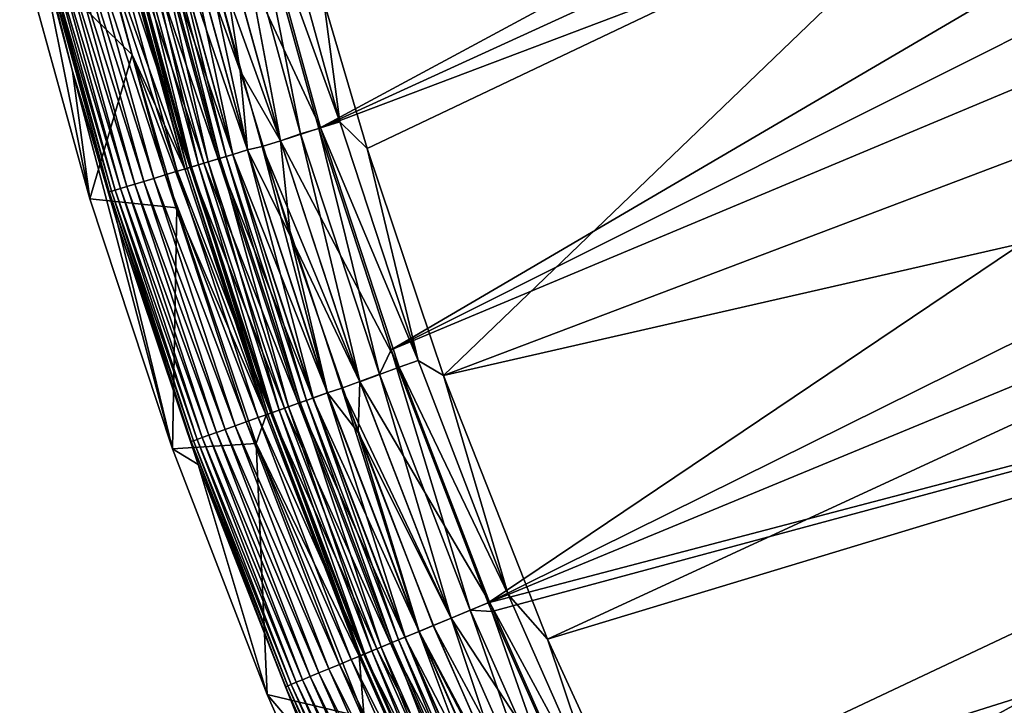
# Model space of a CAD drawing. Header units: metres. Extents: x -900 to 900, y -400 to 400.
# Tile 5 of 249: x -894 to -857, y -277 to -252. Entities that reach past the tile are written whole.
import ezdxf

# ---------------------------------------------------------------- set-up
doc = ezdxf.new("R2010")
doc.units = ezdxf.units.M

msp = doc.modelspace()

# ---------------------------------------------------------------- linework, layer by layer
at = {"layer": 'top'}
for points in [[(-885.419678, -246.937363, -3.399924), (-837.356201, -231.441254, -32.467522), (-882.92395, -255.96434, -3.399924)], [(-837.356201, -231.441254, -32.467522), (-836.558411, -234.787659, -32.468777), (-882.92395, -255.96434, -3.399924)], [(-882.92395, -255.96434, -3.399924), (-836.558411, -234.787659, -32.468777), (-835.679138, -238.113617, -32.469769)], [(-882.92395, -255.96434, -3.399924), (-835.679138, -238.113617, -32.469769), (-880.22467, -264.190063, -3.399924)], [(-835.679138, -238.113617, -32.469769), (-834.719055, -241.41713, -32.470493), (-880.22467, -264.190063, -3.399924)], [(-880.22467, -264.190063, -3.399924), (-834.719055, -241.41713, -32.470493), (-833.678528, -244.696198, -32.470963)], [(-833.678528, -244.696198, -32.470963), (-876.619751, -273.58847, -3.399924), (-880.22467, -264.190063, -3.399924)], [(-831.358643, -251.173111, -32.471138), (-876.619751, -273.58847, -3.399924), (-833.678528, -244.696198, -32.470963)], [(-882.727722, -251.24791, -0.803848), (-881.120422, -256.717102, -0.803848), (-858.114075, -245.777359, -15.338564)], [(-858.114075, -245.777359, -15.338564), (-881.120422, -256.717102, -0.803848), (-878.28363, -265.150696, -0.803848)], [(-878.28363, -265.150696, -0.803848), (-831.146118, -247.301697, -29.873283), (-858.114075, -245.777359, -15.338564)], [(-882.142822, -255.725662, -0.456723), (-884.620972, -246.736832, -0.456723), (-885.341858, -246.917175, -0.204445)], [(-882.142822, -255.725662, -0.456723), (-882.727722, -251.24791, -0.803848), (-884.620972, -246.736832, -0.456723)], [(-885.341858, -246.917175, -0.204445), (-886.857666, -247.355804), (-882.854004, -255.941238, -0.204445)], [(-884.342041, -256.431122, -3), (-886.85376, -247.354828, -3), (-886.094849, -247.10556, -3.101714)], [(-883.596863, -256.166443, -3.101714), (-886.094849, -247.10556, -3.101714), (-885.419678, -246.937363, -3.399924)], [(-883.596863, -256.166443, -3.101714), (-884.342041, -256.431122, -3), (-886.094849, -247.10556, -3.101714)], [(-882.92395, -255.96434, -3.399924), (-883.596863, -256.166443, -3.101714), (-885.419678, -246.937363, -3.399924)], [(-882.854004, -255.941238, -0.204445), (-882.142822, -255.725662, -0.456723), (-885.341858, -246.917175, -0.204445)], [(-885.844604, -253.825714), (-887.576294, -247.366776), (-888.092041, -247.605179, -0.028766)], [(-887.576294, -247.366776), (-885.844604, -253.825714), (-886.857666, -247.355804)], [(-886.85376, -247.354828, -3), (-884.342041, -256.431122, -3), (-887.550903, -247.529434, -3)], [(-886.857666, -247.355804), (-885.844604, -253.825714), (-884.345886, -256.432281)], [(-886.857666, -247.355804), (-884.345886, -256.432281), (-882.854004, -255.941238, -0.204445)], [(-828.644226, -253.807495, -29.872879), (-831.146118, -247.301697, -29.873283), (-878.28363, -265.150696, -0.803848)], [(-889.142273, -247.86792, -3.497899), (-887.03479, -257.208588, -3.865118), (-889.579773, -247.977371, -3.865118)], [(-888.653809, -247.745728, -0.114353), (-889.206055, -247.883881, -0.255695), (-886.121338, -256.931702, -0.114353)], [(-888.899475, -247.80719, -3.348771), (-886.60321, -257.077759, -3.497899), (-889.142273, -247.86792, -3.497899)], [(-889.142273, -247.86792, -3.497899), (-886.60321, -257.077759, -3.497899), (-887.03479, -257.208588, -3.865118)], [(-886.363708, -257.005157, -3.348771), (-888.899475, -247.80719, -3.348771), (-888.643494, -247.743149, -3.22474)], [(-886.60321, -257.077759, -3.497899), (-888.899475, -247.80719, -3.348771), (-886.363708, -257.005157, -3.348771)], [(-888.092041, -247.605179, -0.028766), (-888.653809, -247.745728, -0.114353), (-885.567139, -256.763672, -0.028766)], [(-888.653809, -247.745728, -0.114353), (-886.121338, -256.931702, -0.114353), (-885.567139, -256.763672, -0.028766)], [(-886.111206, -256.928619, -3.22474), (-888.643494, -247.743149, -3.22474), (-888.101929, -247.607666, -3.056892)], [(-886.363708, -257.005157, -3.348771), (-888.643494, -247.743149, -3.22474), (-886.111206, -256.928619, -3.22474)], [(-888.101929, -247.607666, -3.056892), (-887.550903, -247.529434, -3), (-885.576904, -256.766663, -3.056892)], [(-886.111206, -256.928619, -3.22474), (-888.101929, -247.607666, -3.056892), (-885.576904, -256.766663, -3.056892)], [(-885.567139, -256.763672, -0.028766), (-885.844604, -253.825714), (-888.092041, -247.605179, -0.028766)], [(-887.550903, -247.529434, -3), (-884.342041, -256.431122, -3), (-885.029724, -256.639709, -3)], [(-887.550903, -247.529434, -3), (-885.029724, -256.639709, -3), (-885.576904, -256.766663, -3.056892)], [(-890.256897, -248.146759, -0.70103), (-890.744873, -248.268845, -1.000777), (-887.70282, -257.411072, -0.70103)], [(-887.886169, -257.506226, -5.959025), (-890.44635, -248.25473, -5.959025), (-890.376587, -248.176712, -5.381563)], [(-890.209045, -248.134796, -4.82471), (-887.820923, -257.446869, -5.381563), (-890.376587, -248.176712, -5.381563)], [(-890.376587, -248.176712, -5.381563), (-887.820923, -257.446869, -5.381563), (-887.886169, -257.506226, -5.959025)], [(-889.742371, -248.018051, -0.451727), (-890.256897, -248.146759, -0.70103), (-887.195251, -257.257233, -0.451727)], [(-890.256897, -248.146759, -0.70103), (-887.70282, -257.411072, -0.70103), (-887.195251, -257.257233, -0.451727)], [(-887.65564, -257.39679, -4.82471), (-890.209045, -248.134796, -4.82471), (-889.939758, -248.067429, -4.312942)], [(-887.820923, -257.446869, -5.381563), (-890.209045, -248.134796, -4.82471), (-887.65564, -257.39679, -4.82471)], [(-887.389954, -257.316254, -4.312942), (-889.939758, -248.067429, -4.312942), (-889.579773, -247.977371, -3.865118)], [(-887.65564, -257.39679, -4.82471), (-889.939758, -248.067429, -4.312942), (-887.389954, -257.316254, -4.312942)], [(-889.206055, -247.883881, -0.255695), (-889.742371, -248.018051, -0.451727), (-886.666138, -257.096832, -0.255695)], [(-889.742371, -248.018051, -0.451727), (-887.195251, -257.257233, -0.451727), (-886.666138, -257.096832, -0.255695)], [(-889.579773, -247.977371, -3.865118), (-887.03479, -257.208588, -3.865118), (-887.389954, -257.316254, -4.312942)], [(-889.206055, -247.883881, -0.255695), (-886.666138, -257.096832, -0.255695), (-886.121338, -256.931702, -0.114353)], [(-889.864807, -253.228516, -87), (-894.042603, -249.155533, -87), (-891.139771, -248.397308, -87)], [(-892.007263, -248.584656, -2.170691), (-892.347839, -248.669861, -2.639013), (-889.429626, -257.93454, -2.170691)], [(-891.624268, -248.488831, -1.738888), (-892.007263, -248.584656, -2.170691), (-889.051758, -257.820007, -1.738888)], [(-892.007263, -248.584656, -2.170691), (-889.429626, -257.93454, -2.170691), (-889.051758, -257.820007, -1.738888)], [(-891.202087, -248.383224, -1.34779), (-891.624268, -248.488831, -1.738888), (-888.635254, -257.693756, -1.34779)], [(-891.624268, -248.488831, -1.738888), (-889.051758, -257.820007, -1.738888), (-888.635254, -257.693756, -1.34779)], [(-890.744873, -248.268845, -1.000777), (-891.202087, -248.383224, -1.34779), (-888.184204, -257.557007, -1.000777)], [(-891.202087, -248.383224, -1.34779), (-888.635254, -257.693756, -1.34779), (-888.184204, -257.557007, -1.000777)], [(-887.886169, -257.506226, -5.959025), (-891.139771, -248.397308, -87), (-890.44635, -248.25473, -5.959025)], [(-889.864807, -253.228516, -87), (-891.139771, -248.397308, -87), (-887.886169, -257.506226, -5.959025)], [(-890.744873, -248.268845, -1.000777), (-888.184204, -257.557007, -1.000777), (-887.70282, -257.411072, -0.70103)], [(-891.433838, -258.582397, -87), (-893.363831, -248.954269, -5.947641), (-894.042603, -249.155533, -87)], [(-893.363831, -248.954269, -5.947641), (-892.074097, -253.841614, -5.947641), (-893.313782, -248.911499, -5.365363)], [(-892.074097, -253.841614, -5.947641), (-893.363831, -248.954269, -5.947641), (-891.433838, -258.582397, -87)], [(-893.225891, -248.889511, -4.786941), (-893.313782, -248.911499, -5.365363), (-890.631775, -258.29895, -4.786941)], [(-893.313782, -248.911499, -5.365363), (-890.718506, -258.325256, -5.365363), (-890.631775, -258.29895, -4.786941)], [(-893.313782, -248.911499, -5.365363), (-892.074097, -253.841614, -5.947641), (-890.718506, -258.325256, -5.365363)], [(-893.083984, -248.854004, -4.218875), (-893.225891, -248.889511, -4.786941), (-890.49176, -258.256531, -4.218875)], [(-893.225891, -248.889511, -4.786941), (-890.631775, -258.29895, -4.786941), (-890.49176, -258.256531, -4.218875)], [(-892.88916, -248.805267, -3.667668), (-893.083984, -248.854004, -4.218875), (-890.299622, -258.198273, -3.667668)], [(-893.083984, -248.854004, -4.218875), (-890.49176, -258.256531, -4.218875), (-890.299622, -258.198273, -3.667668)], [(-892.642822, -248.743652, -3.139467), (-892.88916, -248.805267, -3.667668), (-890.056641, -258.124603, -3.139467)], [(-892.88916, -248.805267, -3.667668), (-890.299622, -258.198273, -3.667668), (-890.056641, -258.124603, -3.139467)], [(-892.347839, -248.669861, -2.639013), (-892.642822, -248.743652, -3.139467), (-889.765564, -258.036377, -2.639013)], [(-892.642822, -248.743652, -3.139467), (-890.056641, -258.124603, -3.139467), (-889.765564, -258.036377, -2.639013)], [(-892.347839, -248.669861, -2.639013), (-889.765564, -258.036377, -2.639013), (-889.429626, -257.93454, -2.170691)], [(-891.433838, -258.582397, -87), (-894.042603, -249.155533, -87), (-889.864807, -253.228516, -87)], [(-831.358643, -251.173111, -32.471138), (-830.080566, -254.367065, -32.470848), (-876.619751, -273.58847, -3.399924)], [(-881.120422, -256.717102, -0.803848), (-882.727722, -251.24791, -0.803848), (-882.142822, -255.725662, -0.456723)], [(-888.194824, -258.911102, -87), (-891.433838, -258.582397, -87), (-889.864807, -253.228516, -87)], [(-888.194824, -258.911102, -87), (-889.864807, -253.228516, -87), (-884.875061, -266.620941, -5.959025)], [(-884.875061, -266.620941, -5.959025), (-889.864807, -253.228516, -87), (-887.886169, -257.506226, -5.959025)], [(-890.384705, -259.59024, -5.947641), (-892.074097, -253.841614, -5.947641), (-888.365662, -267.869904, -87)], [(-888.365662, -267.869904, -87), (-892.074097, -253.841614, -5.947641), (-891.433838, -258.582397, -87)], [(-892.074097, -253.841614, -5.947641), (-890.384705, -259.59024, -5.947641), (-890.718506, -258.325256, -5.365363)], [(-883.967896, -259.979309), (-885.844604, -253.825714), (-885.567139, -256.763672, -0.028766)], [(-885.844604, -253.825714), (-883.967896, -259.979309), (-884.345886, -256.432281)], [(-874.420105, -274.93988, -0.803848), (-828.644226, -253.807495, -29.872879), (-878.28363, -265.150696, -0.803848)], [(-825.802856, -260.232513, -29.871416), (-828.644226, -253.807495, -29.872879), (-874.420105, -274.93988, -0.803848)], [(-830.080566, -254.367065, -32.470848), (-827.292175, -260.656525, -32.469524), (-876.619751, -273.58847, -3.399924)], [(-879.228088, -264.582916, -0.456723), (-882.142822, -255.725662, -0.456723), (-882.854004, -255.941238, -0.204445)], [(-879.228088, -264.582916, -0.456723), (-881.120422, -256.717102, -0.803848), (-882.142822, -255.725662, -0.456723)], [(-882.854004, -255.941238, -0.204445), (-884.345886, -256.432281), (-879.927856, -264.833221, -0.204445)], [(-881.387939, -265.37323, -3), (-884.342041, -256.431122, -3), (-883.596863, -256.166443, -3.101714)], [(-880.658752, -265.094696, -3.101714), (-883.596863, -256.166443, -3.101714), (-882.92395, -255.96434, -3.399924)], [(-880.658752, -265.094696, -3.101714), (-881.387939, -265.37323, -3), (-883.596863, -256.166443, -3.101714)], [(-880.22467, -264.190063, -3.399924), (-880.658752, -265.094696, -3.101714), (-882.92395, -255.96434, -3.399924)], [(-879.927856, -264.833221, -0.204445), (-879.228088, -264.582916, -0.456723), (-882.854004, -255.941238, -0.204445)], [(-885.576904, -256.766663, -3.056892), (-885.029724, -256.639709, -3), (-882.606995, -265.791565, -3.056892)], [(-884.342041, -256.431122, -3), (-881.387939, -265.37323, -3), (-885.029724, -256.639709, -3)], [(-885.029724, -256.639709, -3), (-881.387939, -265.37323, -3), (-882.064575, -265.615326, -3)], [(-885.029724, -256.639709, -3), (-882.064575, -265.615326, -3), (-882.606995, -265.791565, -3.056892)], [(-884.345886, -256.432281), (-883.967896, -259.979309), (-881.391724, -265.374573)], [(-884.345886, -256.432281), (-881.391724, -265.374573), (-879.927856, -264.833221, -0.204445)], [(-886.121338, -256.931702, -0.114353), (-886.666138, -257.096832, -0.255695), (-883.1427, -265.983215, -0.114353)], [(-883.616821, -266.152802, -3.497899), (-886.60321, -257.077759, -3.497899), (-886.363708, -257.005157, -3.348771)], [(-883.381165, -266.068481, -3.348771), (-886.363708, -257.005157, -3.348771), (-886.111206, -256.928619, -3.22474)], [(-883.616821, -266.152802, -3.497899), (-886.363708, -257.005157, -3.348771), (-883.381165, -266.068481, -3.348771)], [(-885.567139, -256.763672, -0.028766), (-886.121338, -256.931702, -0.114353), (-882.597351, -265.788147, -0.028766)], [(-886.121338, -256.931702, -0.114353), (-883.1427, -265.983215, -0.114353), (-882.597351, -265.788147, -0.028766)], [(-883.13269, -265.979614, -3.22474), (-886.111206, -256.928619, -3.22474), (-885.576904, -256.766663, -3.056892)], [(-883.381165, -266.068481, -3.348771), (-886.111206, -256.928619, -3.22474), (-883.13269, -265.979614, -3.22474)], [(-883.13269, -265.979614, -3.22474), (-885.576904, -256.766663, -3.056892), (-882.606995, -265.791565, -3.056892)], [(-882.597351, -265.788147, -0.028766), (-883.967896, -259.979309), (-885.567139, -256.763672, -0.028766)], [(-878.28363, -265.150696, -0.803848), (-881.120422, -256.717102, -0.803848), (-879.228088, -264.582916, -0.456723)], [(-884.814941, -266.58136, -5.381563), (-887.820923, -257.446869, -5.381563), (-887.65564, -257.39679, -4.82471)], [(-887.195251, -257.257233, -0.451727), (-887.70282, -257.411072, -0.70103), (-884.199341, -266.361176, -0.451727)], [(-884.652344, -266.523193, -4.82471), (-887.65564, -257.39679, -4.82471), (-887.389954, -257.316254, -4.312942)], [(-884.814941, -266.58136, -5.381563), (-887.65564, -257.39679, -4.82471), (-884.652344, -266.523193, -4.82471)], [(-887.03479, -257.208588, -3.865118), (-884.39093, -266.429688, -4.312942), (-887.389954, -257.316254, -4.312942)], [(-887.389954, -257.316254, -4.312942), (-884.39093, -266.429688, -4.312942), (-884.652344, -266.523193, -4.82471)], [(-886.666138, -257.096832, -0.255695), (-887.195251, -257.257233, -0.451727), (-883.678711, -266.174957, -0.255695)], [(-887.195251, -257.257233, -0.451727), (-884.199341, -266.361176, -0.451727), (-883.678711, -266.174957, -0.255695)], [(-886.60321, -257.077759, -3.497899), (-884.041443, -266.304688, -3.865118), (-887.03479, -257.208588, -3.865118)], [(-887.03479, -257.208588, -3.865118), (-884.041443, -266.304688, -3.865118), (-884.39093, -266.429688, -4.312942)], [(-886.666138, -257.096832, -0.255695), (-883.678711, -266.174957, -0.255695), (-883.1427, -265.983215, -0.114353)], [(-884.041443, -266.304688, -3.865118), (-886.60321, -257.077759, -3.497899), (-883.616821, -266.152802, -3.497899)], [(-888.635254, -257.693756, -1.34779), (-889.051758, -257.820007, -1.738888), (-885.616211, -266.868011, -1.34779)], [(-888.184204, -257.557007, -1.000777), (-888.635254, -257.693756, -1.34779), (-885.172424, -266.709229, -1.000777)], [(-888.635254, -257.693756, -1.34779), (-885.616211, -266.868011, -1.34779), (-885.172424, -266.709229, -1.000777)], [(-887.70282, -257.411072, -0.70103), (-888.184204, -257.557007, -1.000777), (-884.69873, -266.539795, -0.70103)], [(-888.184204, -257.557007, -1.000777), (-885.172424, -266.709229, -1.000777), (-884.69873, -266.539795, -0.70103)], [(-887.820923, -257.446869, -5.381563), (-884.875061, -266.620941, -5.959025), (-887.886169, -257.506226, -5.959025)], [(-884.875061, -266.620941, -5.959025), (-887.820923, -257.446869, -5.381563), (-884.814941, -266.58136, -5.381563)], [(-887.70282, -257.411072, -0.70103), (-884.69873, -266.539795, -0.70103), (-884.199341, -266.361176, -0.451727)], [(-890.056641, -258.124603, -3.139467), (-890.299622, -258.198273, -3.667668), (-887.014709, -267.368256, -3.139467)], [(-889.765564, -258.036377, -2.639013), (-890.056641, -258.124603, -3.139467), (-886.728394, -267.265839, -2.639013)], [(-890.056641, -258.124603, -3.139467), (-887.014709, -267.368256, -3.139467), (-886.728394, -267.265839, -2.639013)], [(-889.429626, -257.93454, -2.170691), (-889.765564, -258.036377, -2.639013), (-886.397766, -267.147583, -2.170691)], [(-889.765564, -258.036377, -2.639013), (-886.728394, -267.265839, -2.639013), (-886.397766, -267.147583, -2.170691)], [(-889.051758, -257.820007, -1.738888), (-889.429626, -257.93454, -2.170691), (-886.026001, -267.014587, -1.738888)], [(-889.429626, -257.93454, -2.170691), (-886.397766, -267.147583, -2.170691), (-886.026001, -267.014587, -1.738888)], [(-889.051758, -257.820007, -1.738888), (-886.026001, -267.014587, -1.738888), (-885.616211, -266.868011, -1.34779)], [(-890.631775, -258.29895, -4.786941), (-890.718506, -258.325256, -5.365363), (-887.580627, -267.570709, -4.786941)], [(-890.718506, -258.325256, -5.365363), (-887.666016, -267.601227, -5.365363), (-887.580627, -267.570709, -4.786941)], [(-890.718506, -258.325256, -5.365363), (-890.384705, -259.59024, -5.947641), (-887.666016, -267.601227, -5.365363)], [(-890.49176, -258.256531, -4.218875), (-890.631775, -258.29895, -4.786941), (-887.442932, -267.521423, -4.218875)], [(-890.631775, -258.29895, -4.786941), (-887.580627, -267.570709, -4.786941), (-887.442932, -267.521423, -4.218875)], [(-890.299622, -258.198273, -3.667668), (-890.49176, -258.256531, -4.218875), (-887.253784, -267.453766, -3.667668)], [(-890.49176, -258.256531, -4.218875), (-887.442932, -267.521423, -4.218875), (-887.253784, -267.453766, -3.667668)], [(-890.299622, -258.198273, -3.667668), (-887.253784, -267.453766, -3.667668), (-887.014709, -267.368256, -3.139467)], [(-888.365662, -267.869904, -87), (-891.433838, -258.582397, -87), (-888.194824, -258.911102, -87)], [(-885.247437, -267.673798, -87), (-888.365662, -267.869904, -87), (-888.194824, -258.911102, -87)], [(-885.247437, -267.673798, -87), (-888.194824, -258.911102, -87), (-884.875061, -266.620941, -5.959025)], [(-887.403076, -268.454834, -5.947641), (-890.384705, -259.59024, -5.947641), (-888.365662, -267.869904, -87)], [(-890.384705, -259.59024, -5.947641), (-887.403076, -268.454834, -5.947641), (-887.666016, -267.601227, -5.365363)], [(-881.452881, -267.257324), (-883.967896, -259.979309), (-882.597351, -265.788147, -0.028766)], [(-883.967896, -259.979309), (-881.452881, -267.257324), (-881.391724, -265.374573)], [(-870.017395, -284.498688, -0.803848), (-825.802856, -260.232513, -29.871416), (-874.420105, -274.93988, -0.803848)], [(-822.860046, -266.103302, -29.869116), (-825.802856, -260.232513, -29.871416), (-870.017395, -284.498688, -0.803848)], [(-876.619751, -273.58847, -3.399924), (-827.292175, -260.656525, -32.469524), (-876.485291, -273.91217, -3.399924)], [(-827.292175, -260.656525, -32.469524), (-872.828491, -282.140686, -3.399924), (-876.485291, -273.91217, -3.399924)], [(-827.292175, -260.656525, -32.469524), (-824.199768, -266.802155, -32.467205), (-872.828491, -282.140686, -3.399924)], [(-877.284912, -273.863953, -3.101714), (-880.658752, -265.094696, -3.101714), (-880.22467, -264.190063, -3.399924)], [(-876.619751, -273.58847, -3.399924), (-877.284912, -273.863953, -3.101714), (-880.22467, -264.190063, -3.399924)], [(-875.881042, -273.282471, -0.456723), (-879.228088, -264.582916, -0.456723), (-879.927856, -264.833221, -0.204445)], [(-875.881042, -273.282471, -0.456723), (-878.28363, -265.150696, -0.803848), (-879.228088, -264.582916, -0.456723)], [(-879.927856, -264.833221, -0.204445), (-881.391724, -265.374573), (-876.567688, -273.566895, -0.204445)], [(-876.567688, -273.566895, -0.204445), (-875.881042, -273.282471, -0.456723), (-879.927856, -264.833221, -0.204445)], [(-881.387939, -265.37323, -3), (-877.998657, -274.159637, -3), (-882.064575, -265.615326, -3)], [(-881.391724, -265.374573), (-881.452881, -267.257324), (-878.00238, -274.161163)], [(-881.391724, -265.374573), (-878.00238, -274.161163), (-876.567688, -273.566895, -0.204445)], [(-877.998657, -274.159637, -3), (-881.387939, -265.37323, -3), (-880.658752, -265.094696, -3.101714)], [(-877.284912, -273.863953, -3.101714), (-877.998657, -274.159637, -3), (-880.658752, -265.094696, -3.101714)], [(-874.420105, -274.93988, -0.803848), (-878.28363, -265.150696, -0.803848), (-875.881042, -273.282471, -0.456723)], [(-882.597351, -265.788147, -0.028766), (-883.1427, -265.983215, -0.114353), (-879.187134, -274.651917, -0.028766)], [(-879.712402, -274.869476, -3.22474), (-883.13269, -265.979614, -3.22474), (-882.606995, -265.791565, -3.056892)], [(-882.606995, -265.791565, -3.056892), (-882.064575, -265.615326, -3), (-879.196594, -274.655823, -3.056892)], [(-879.712402, -274.869476, -3.22474), (-882.606995, -265.791565, -3.056892), (-879.196594, -274.655823, -3.056892)], [(-879.187134, -274.651917, -0.028766), (-881.452881, -267.257324), (-882.597351, -265.788147, -0.028766)], [(-882.064575, -265.615326, -3), (-877.998657, -274.159637, -3), (-878.662598, -274.434631, -3)], [(-882.064575, -265.615326, -3), (-878.662598, -274.434631, -3), (-879.196594, -274.655823, -3.056892)], [(-883.678711, -266.174957, -0.255695), (-884.199341, -266.361176, -0.451727), (-880.24823, -275.091431, -0.255695)], [(-880.604187, -275.238861, -3.865118), (-884.041443, -266.304688, -3.865118), (-883.616821, -266.152802, -3.497899)], [(-883.1427, -265.983215, -0.114353), (-883.678711, -266.174957, -0.255695), (-879.722229, -274.873535, -0.114353)], [(-883.678711, -266.174957, -0.255695), (-880.24823, -275.091431, -0.255695), (-879.722229, -274.873535, -0.114353)], [(-880.187439, -275.066254, -3.497899), (-883.616821, -266.152802, -3.497899), (-883.381165, -266.068481, -3.348771)], [(-880.604187, -275.238861, -3.865118), (-883.616821, -266.152802, -3.497899), (-880.187439, -275.066254, -3.497899)], [(-879.956238, -274.970459, -3.348771), (-883.381165, -266.068481, -3.348771), (-883.13269, -265.979614, -3.22474)], [(-880.187439, -275.066254, -3.497899), (-883.381165, -266.068481, -3.348771), (-879.956238, -274.970459, -3.348771)], [(-883.1427, -265.983215, -0.114353), (-879.722229, -274.873535, -0.114353), (-879.187134, -274.651917, -0.028766)], [(-879.956238, -274.970459, -3.348771), (-883.13269, -265.979614, -3.22474), (-879.712402, -274.869476, -3.22474)], [(-819.514832, -272.042908, -29.865801), (-822.860046, -266.103302, -29.869116), (-870.017395, -284.498688, -0.803848)], [(-884.69873, -266.539795, -0.70103), (-885.172424, -266.709229, -1.000777), (-881.249084, -275.505981, -0.70103)], [(-881.363098, -275.553223, -5.381563), (-884.814941, -266.58136, -5.381563), (-884.652344, -266.523193, -4.82471)], [(-884.199341, -266.361176, -0.451727), (-884.69873, -266.539795, -0.70103), (-880.759094, -275.303009, -0.451727)], [(-884.69873, -266.539795, -0.70103), (-881.249084, -275.505981, -0.70103), (-880.759094, -275.303009, -0.451727)], [(-884.39093, -266.429688, -4.312942), (-881.203552, -275.487122, -4.82471), (-884.652344, -266.523193, -4.82471)], [(-884.652344, -266.523193, -4.82471), (-881.203552, -275.487122, -4.82471), (-881.363098, -275.553223, -5.381563)], [(-884.041443, -266.304688, -3.865118), (-880.947083, -275.38089, -4.312942), (-884.39093, -266.429688, -4.312942)], [(-884.39093, -266.429688, -4.312942), (-880.947083, -275.38089, -4.312942), (-881.203552, -275.487122, -4.82471)], [(-884.199341, -266.361176, -0.451727), (-880.759094, -275.303009, -0.451727), (-880.24823, -275.091431, -0.255695)], [(-880.947083, -275.38089, -4.312942), (-884.041443, -266.304688, -3.865118), (-880.604187, -275.238861, -3.865118)], [(-885.616211, -266.868011, -1.34779), (-886.026001, -267.014587, -1.738888), (-882.149353, -275.878906, -1.34779)], [(-885.172424, -266.709229, -1.000777), (-885.616211, -266.868011, -1.34779), (-881.713867, -275.698517, -1.000777)], [(-885.616211, -266.868011, -1.34779), (-882.149353, -275.878906, -1.34779), (-881.713867, -275.698517, -1.000777)], [(-884.875061, -266.620941, -5.959025), (-881.420349, -275.576935, -5.959025), (-885.247437, -267.673798, -87)], [(-885.172424, -266.709229, -1.000777), (-881.713867, -275.698517, -1.000777), (-881.249084, -275.505981, -0.70103)], [(-881.420349, -275.576935, -5.959025), (-884.875061, -266.620941, -5.959025), (-884.814941, -266.58136, -5.381563)], [(-881.420349, -275.576935, -5.959025), (-884.814941, -266.58136, -5.381563), (-881.363098, -275.553223, -5.381563)], [(-824.199768, -266.802155, -32.467205), (-868.623962, -290.492249, -3.399924), (-872.828491, -282.140686, -3.399924)], [(-824.199768, -266.802155, -32.467205), (-820.81073, -272.789337, -32.463894), (-868.623962, -290.492249, -3.399924)], [(-886.728394, -267.265839, -2.639013), (-887.014709, -267.368256, -3.139467), (-883.240662, -276.330933, -2.639013)], [(-886.397766, -267.147583, -2.170691), (-886.728394, -267.265839, -2.639013), (-882.916321, -276.196564, -2.170691)], [(-886.728394, -267.265839, -2.639013), (-883.240662, -276.330933, -2.639013), (-882.916321, -276.196564, -2.170691)], [(-886.026001, -267.014587, -1.738888), (-886.397766, -267.147583, -2.170691), (-882.551453, -276.045471, -1.738888)], [(-886.397766, -267.147583, -2.170691), (-882.916321, -276.196564, -2.170691), (-882.551453, -276.045471, -1.738888)], [(-886.026001, -267.014587, -1.738888), (-882.551453, -276.045471, -1.738888), (-882.149353, -275.878906, -1.34779)], [(-879.187134, -274.651917, -0.028766), (-878.648926, -274.428955), (-881.452881, -267.257324)], [(-881.452881, -267.257324), (-878.648926, -274.428955), (-878.00238, -274.161163)], [(-887.580627, -267.570709, -4.786941), (-887.666016, -267.601227, -5.365363), (-884.076965, -276.677338, -4.786941)], [(-887.666016, -267.601227, -5.365363), (-884.160706, -276.712036, -5.365363), (-884.076965, -276.677338, -4.786941)], [(-887.666016, -267.601227, -5.365363), (-887.403076, -268.454834, -5.947641), (-884.160706, -276.712036, -5.365363)], [(-887.442932, -267.521423, -4.218875), (-887.580627, -267.570709, -4.786941), (-883.941833, -276.621368, -4.218875)], [(-887.580627, -267.570709, -4.786941), (-884.076965, -276.677338, -4.786941), (-883.941833, -276.621368, -4.218875)], [(-887.253784, -267.453766, -3.667668), (-887.442932, -267.521423, -4.218875), (-883.756287, -276.544495, -3.667668)], [(-887.442932, -267.521423, -4.218875), (-883.941833, -276.621368, -4.218875), (-883.756287, -276.544495, -3.667668)], [(-887.014709, -267.368256, -3.139467), (-887.253784, -267.453766, -3.667668), (-883.521667, -276.447327, -3.139467)], [(-887.253784, -267.453766, -3.667668), (-883.756287, -276.544495, -3.667668), (-883.521667, -276.447327, -3.139467)], [(-887.014709, -267.368256, -3.139467), (-883.521667, -276.447327, -3.139467), (-883.240662, -276.330933, -2.639013)], [(-884.845459, -276.995667, -87), (-888.365662, -267.869904, -87), (-885.247437, -267.673798, -87)], [(-887.403076, -268.454834, -5.947641), (-888.365662, -267.869904, -87), (-884.845459, -276.995667, -87)], [(-881.420349, -275.576935, -5.959025), (-881.231445, -277.849609, -87), (-885.247437, -267.673798, -87)], [(-881.231445, -277.849609, -87), (-884.845459, -276.995667, -87), (-885.247437, -267.673798, -87)], [(-883.339905, -278.750305, -5.947641), (-887.403076, -268.454834, -5.947641), (-884.845459, -276.995667, -87)], [(-887.403076, -268.454834, -5.947641), (-883.339905, -278.750305, -5.947641), (-884.160706, -276.712036, -5.365363)], [(-819.514832, -272.042908, -29.865801), (-870.017395, -284.498688, -0.803848), (-866.673462, -290.941956, -0.803848)], [(-864.093689, -295.533813, -0.803848), (-819.514832, -272.042908, -29.865801), (-866.673462, -290.941956, -0.803848)], [(-815.884094, -277.801331, -29.861549), (-819.514832, -272.042908, -29.865801), (-864.093689, -295.533813, -0.803848)], [(-820.81073, -272.789337, -32.463894), (-864.016663, -298.623444, -3.399924), (-868.623962, -290.492249, -3.399924)], [(-820.81073, -272.789337, -32.463894), (-817.13324, -278.603821, -32.459595), (-864.016663, -298.623444, -3.399924)], [(-872.107422, -281.799591, -0.456723), (-875.881042, -273.282471, -0.456723), (-876.567688, -273.566895, -0.204445)], [(-872.107422, -281.799591, -0.456723), (-874.420105, -274.93988, -0.803848), (-875.881042, -273.282471, -0.456723)], [(-876.567688, -273.566895, -0.204445), (-878.00238, -274.161163), (-872.779236, -282.117371, -0.204445)], [(-874.182373, -282.769135, -3), (-877.998657, -274.159637, -3), (-877.284912, -273.863953, -3.101714)], [(-876.619751, -273.58847, -3.399924), (-876.485291, -273.91217, -3.399924), (-877.284912, -273.863953, -3.101714)], [(-873.481018, -282.449341, -3.101714), (-874.182373, -282.769135, -3), (-877.284912, -273.863953, -3.101714)], [(-876.485291, -273.91217, -3.399924), (-873.481018, -282.449341, -3.101714), (-877.284912, -273.863953, -3.101714)], [(-872.779236, -282.117371, -0.204445), (-872.107422, -281.799591, -0.456723), (-876.567688, -273.566895, -0.204445)], [(-877.998657, -274.159637, -3), (-874.182373, -282.769135, -3), (-878.662598, -274.434631, -3)], [(-878.00238, -274.161163), (-878.648926, -274.428955), (-875.562561, -281.478333)], [(-878.00238, -274.161163), (-875.562561, -281.478333), (-874.185974, -282.770844)], [(-878.00238, -274.161163), (-874.185974, -282.770844), (-872.779236, -282.117371, -0.204445)], [(-876.485291, -273.91217, -3.399924), (-872.828491, -282.140686, -3.399924), (-873.481018, -282.449341, -3.101714)], [(-879.196594, -274.655823, -3.056892), (-878.662598, -274.434631, -3), (-874.83197, -283.076385, -3)], [(-875.562561, -281.478333), (-878.648926, -274.428955), (-879.187134, -274.651917, -0.028766)], [(-878.662598, -274.434631, -3), (-874.182373, -282.769135, -3), (-874.83197, -283.076385, -3)], [(-879.722229, -274.873535, -0.114353), (-880.24823, -275.091431, -0.255695), (-875.865845, -283.577454, -0.114353)], [(-876.321045, -283.792786, -3.497899), (-880.187439, -275.066254, -3.497899), (-879.956238, -274.970459, -3.348771)], [(-876.094788, -283.68576, -3.348771), (-879.956238, -274.970459, -3.348771), (-879.712402, -274.869476, -3.22474)], [(-876.321045, -283.792786, -3.497899), (-879.956238, -274.970459, -3.348771), (-876.094788, -283.68576, -3.348771)], [(-879.187134, -274.651917, -0.028766), (-879.722229, -274.873535, -0.114353), (-875.342285, -283.329773, -0.028766)], [(-879.722229, -274.873535, -0.114353), (-875.865845, -283.577454, -0.114353), (-875.342285, -283.329773, -0.028766)], [(-875.856262, -283.572906, -3.22474), (-879.712402, -274.869476, -3.22474), (-879.196594, -274.655823, -3.056892)], [(-876.094788, -283.68576, -3.348771), (-879.712402, -274.869476, -3.22474), (-875.856262, -283.572906, -3.22474)], [(-879.196594, -274.655823, -3.056892), (-874.83197, -283.076385, -3), (-875.351501, -283.334167, -3.056892)], [(-875.856262, -283.572906, -3.22474), (-879.196594, -274.655823, -3.056892), (-875.351501, -283.334167, -3.056892)], [(-875.342285, -283.329773, -0.028766), (-875.562561, -281.478333), (-879.187134, -274.651917, -0.028766)], [(-870.017395, -284.498688, -0.803848), (-874.420105, -274.93988, -0.803848), (-872.107422, -281.799591, -0.456723)], [(-880.759094, -275.303009, -0.451727), (-881.249084, -275.505981, -0.70103), (-876.880371, -284.057343, -0.451727)], [(-877.06427, -284.144348, -4.312942), (-880.947083, -275.38089, -4.312942), (-880.604187, -275.238861, -3.865118)], [(-880.24823, -275.091431, -0.255695), (-880.759094, -275.303009, -0.451727), (-876.380493, -283.820892, -0.255695)], [(-880.759094, -275.303009, -0.451727), (-876.880371, -284.057343, -0.451727), (-876.380493, -283.820892, -0.255695)], [(-876.72876, -283.985657, -3.865118), (-880.604187, -275.238861, -3.865118), (-880.187439, -275.066254, -3.497899)], [(-877.06427, -284.144348, -4.312942), (-880.604187, -275.238861, -3.865118), (-876.72876, -283.985657, -3.865118)], [(-880.24823, -275.091431, -0.255695), (-876.380493, -283.820892, -0.255695), (-875.865845, -283.577454, -0.114353)], [(-876.72876, -283.985657, -3.865118), (-880.187439, -275.066254, -3.497899), (-876.321045, -283.792786, -3.497899)], [(-881.713867, -275.698517, -1.000777), (-882.149353, -275.878906, -1.34779), (-877.814575, -284.499268, -1.000777)], [(-881.249084, -275.505981, -0.70103), (-881.713867, -275.698517, -1.000777), (-877.359802, -284.284149, -0.70103)], [(-881.713867, -275.698517, -1.000777), (-877.814575, -284.499268, -1.000777), (-877.359802, -284.284149, -0.70103)], [(-877.530334, -284.352631, -5.959025), (-881.420349, -275.576935, -5.959025), (-881.363098, -275.553223, -5.381563)], [(-881.420349, -275.576935, -5.959025), (-877.530334, -284.352631, -5.959025), (-881.231445, -277.849609, -87)], [(-881.203552, -275.487122, -4.82471), (-877.471375, -284.336914, -5.381563), (-881.363098, -275.553223, -5.381563)], [(-881.363098, -275.553223, -5.381563), (-877.471375, -284.336914, -5.381563), (-877.530334, -284.352631, -5.959025)], [(-881.249084, -275.505981, -0.70103), (-877.359802, -284.284149, -0.70103), (-876.880371, -284.057343, -0.451727)], [(-880.947083, -275.38089, -4.312942), (-877.315247, -284.263062, -4.82471), (-881.203552, -275.487122, -4.82471)], [(-881.203552, -275.487122, -4.82471), (-877.315247, -284.263062, -4.82471), (-877.471375, -284.336914, -5.381563)], [(-877.315247, -284.263062, -4.82471), (-880.947083, -275.38089, -4.312942), (-877.06427, -284.144348, -4.312942)], [(-882.551453, -276.045471, -1.738888), (-882.916321, -276.196564, -2.170691), (-878.634155, -284.886932, -1.738888)], [(-882.149353, -275.878906, -1.34779), (-882.551453, -276.045471, -1.738888), (-878.240723, -284.700836, -1.34779)], [(-882.551453, -276.045471, -1.738888), (-878.634155, -284.886932, -1.738888), (-878.240723, -284.700836, -1.34779)], [(-882.149353, -275.878906, -1.34779), (-878.240723, -284.700836, -1.34779), (-877.814575, -284.499268, -1.000777)], [(-883.240662, -276.330933, -2.639013), (-883.521667, -276.447327, -3.139467), (-879.308472, -285.205933, -2.639013)], [(-882.916321, -276.196564, -2.170691), (-883.240662, -276.330933, -2.639013), (-878.991089, -285.055786, -2.170691)], [(-883.240662, -276.330933, -2.639013), (-879.308472, -285.205933, -2.639013), (-878.991089, -285.055786, -2.170691)], [(-882.916321, -276.196564, -2.170691), (-878.991089, -285.055786, -2.170691), (-878.634155, -284.886932, -1.738888)], [(-884.076965, -276.677338, -4.786941), (-884.160706, -276.712036, -5.365363), (-880.12677, -285.593018, -4.786941)], [(-884.160706, -276.712036, -5.365363), (-880.208679, -285.631775, -5.365363), (-880.12677, -285.593018, -4.786941)], [(-884.160706, -276.712036, -5.365363), (-883.339905, -278.750305, -5.947641), (-880.208679, -285.631775, -5.365363)], [(-883.941833, -276.621368, -4.218875), (-884.076965, -276.677338, -4.786941), (-879.994507, -285.530457, -4.218875)], [(-884.076965, -276.677338, -4.786941), (-880.12677, -285.593018, -4.786941), (-879.994507, -285.530457, -4.218875)], [(-883.756287, -276.544495, -3.667668), (-883.941833, -276.621368, -4.218875), (-879.812927, -285.44458, -3.667668)], [(-883.941833, -276.621368, -4.218875), (-879.994507, -285.530457, -4.218875), (-879.812927, -285.44458, -3.667668)], [(-883.521667, -276.447327, -3.139467), (-883.756287, -276.544495, -3.667668), (-879.583435, -285.335999, -3.139467)], [(-883.756287, -276.544495, -3.667668), (-879.812927, -285.44458, -3.667668), (-879.583435, -285.335999, -3.139467)], [(-883.521667, -276.447327, -3.139467), (-879.583435, -285.335999, -3.139467), (-879.308472, -285.205933, -2.639013)], [(-880.881775, -285.937714, -87), (-884.845459, -276.995667, -87), (-881.231445, -277.849609, -87)], [(-883.339905, -278.750305, -5.947641), (-884.845459, -276.995667, -87), (-880.881775, -285.937714, -87)]]:
    msp.add_3dface(points, dxfattribs=at)

doc.saveas('drawing.dxf')
